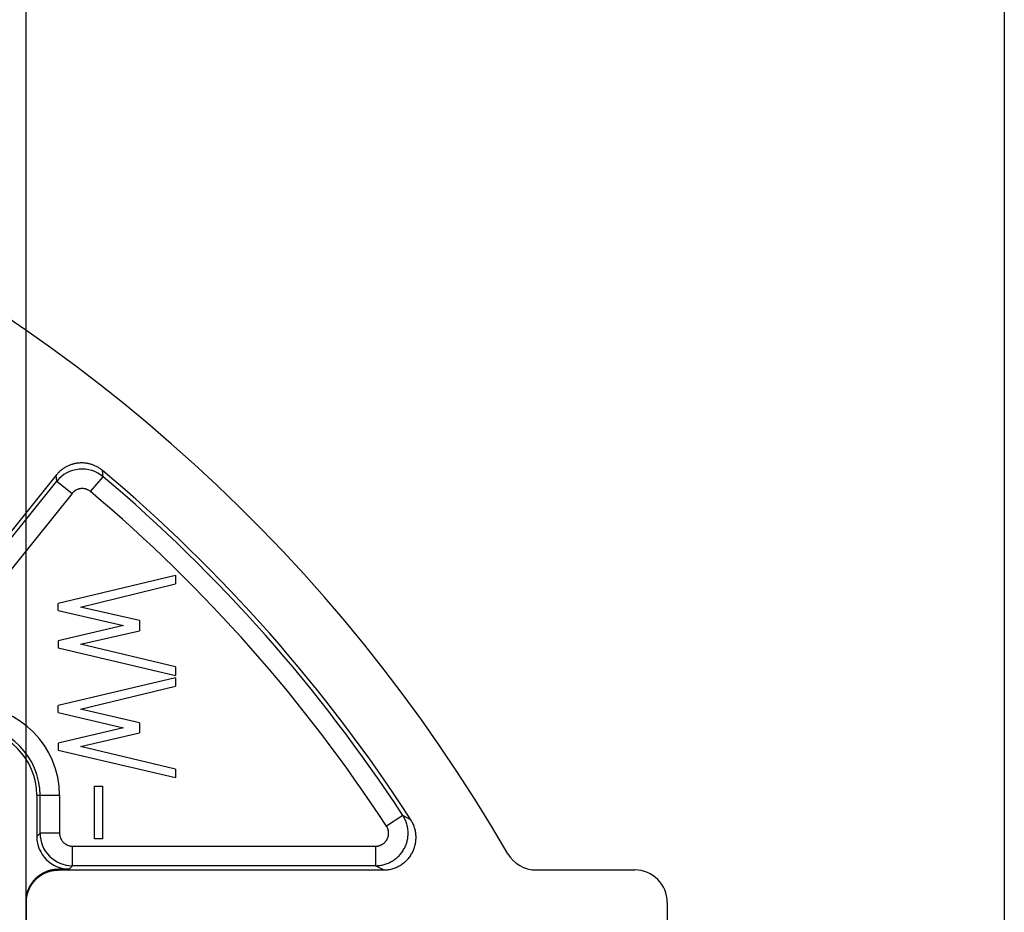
# Model space of a CAD drawing. Header units: millimetres. Extents: x 0 to 210, y 0 to 297.
# Tile 87 of 89: x 142.57 to 150.13, y 159 to 165.86. Entities that reach past the tile are written whole.
import ezdxf
from ezdxf.enums import TextEntityAlignment as Align

# ---------------------------------------------------------------- set-up
doc = ezdxf.new("R2010")
doc.units = ezdxf.units.MM
doc.header["$LTSCALE"] = 19.36
doc.linetypes.add('PHANTOM', pattern=[0.8, 0.45, -0.05, 0.1, -0.05, 0.1, -0.05])
doc.layers.get('0').update_dxf_attribs({"linetype": 'CONTINUOUS'})
doc.layers.add('DEFAULT_3', color=7, linetype='PHANTOM')
doc.layers.add('Z_DIM_2D', color=7, linetype='CONTINUOUS')
doc.styles.add('TEXTSTYLE_3', font='helveticaneueltw1g-ltcn.otf')
doc.styles.add('TEXTSTYLE_4', font='gdt', dxfattribs={"width": 0.7})
doc.dimstyles.new('DIMSTYLE_1', dxfattribs={"dimtxt": 2.1, "dimasz": 3.5, "dimexe": 1.5, "dimexo": 0, "dimgap": 0.525, "dimtad": 1, "dimlfac": 2, "dimdsep": 46, "dimtxsty": 'TEXTSTYLE_3', "dimblk": '_FILLED', "dimblk1": '_FILLED', "dimblk2": '_FILLED', "dimcen": 0.09, "dimclrt": 5, "dimazin": 2, "dimtol": 1, "dimtp": 0.15, "dimtm": 0.15, "dimtfac": 1, "dimtofl": 0, "dimtmove": 0, "dimatfit": 3, "dimldrblk": '_FILLED', "dimfxl": 0, "dimtolj": 1, "dimarcsym": 0})

# ---------------------------------------------------------------- blocks, each defined once
blk = doc.blocks.new('*D9')
at = {"layer": 'Z_DIM_2D', "color": 2, "linetype": 'Continuous', "transparency": 16777216}
for p, q in [((128.3654, 159.3576), (128.3654, 168.8948)), ((142.6154, 159.0826), (142.6154, 168.8948)), ((128.3654, 167.3948), (135.4904, 167.3948)), ((142.6154, 167.3948), (135.4904, 167.3948))]:
    blk.add_line(p, q, dxfattribs=at)
at = {"layer": 'Z_DIM_2D', "color": 5, "linetype": 'Continuous', "transparency": 16777216}
for s, height, style, p in [('28.5', 2.1, 'TEXTSTYLE_3', (132.9051, 167.9198)), ('`', 1.47, 'TEXTSTYLE_4', (136.2309, 168.2348)), ('0.15', 1.47, 'TEXTSTYLE_3', (138.8162, 168.2348))]:
    blk.add_text(s, height=height, dxfattribs=dict(at, style=style)).set_placement(p, align=Align.CENTER)
blk = doc.blocks.new('_FILLED')
at = {"color": 0, "linetype": 'ByBlock'}
blk.add_solid([(0, 0), (-1, 0.125), (-1, -0.125)], dxfattribs=at)
blk = doc.blocks.new('_NONE')

msp = doc.modelspace()

# ---------------------------------------------------------------- linework, layer by layer
at = {"color": 6, "linetype": 'Continuous'}
for p, q in [((142.8475, 162.3584), (141.6455, 160.8622)), ((143.7629, 161.5873), (142.8636, 161.3727)), ((143.0332, 161.345), (143.7629, 161.523)), ((143.7629, 161.5873), (143.7629, 161.523)), ((142.8636, 161.3194), (142.8636, 161.3727)), ((142.8636, 161.3194), (143.3649, 161.2031)), ((143.4881, 161.2412), (143.0332, 161.345)), ((143.4881, 161.2412), (143.4881, 161.163)), ((143.3649, 161.2031), (142.8629, 161.0847)), ((143.0346, 161.0598), (143.4881, 161.163)), ((142.8629, 161.0847), (142.8636, 161.0314)), ((142.8636, 161.0314), (143.7629, 160.8203)), ((143.7629, 160.8846), (143.0346, 161.0598)), ((143.7629, 160.8846), (143.7629, 160.8203)), ((143.7629, 160.8023), (142.8636, 160.5876)), ((143.7629, 160.8023), (143.7629, 160.7379)), ((143.0332, 160.56), (143.7629, 160.7379)), ((142.8636, 160.5343), (142.8636, 160.5876)), ((143.4881, 160.4561), (143.0332, 160.56)), ((142.8636, 160.5343), (143.3649, 160.418)), ((143.3649, 160.418), (142.8629, 160.2996)), ((143.4881, 160.4561), (143.4881, 160.3779)), ((143.0346, 160.2747), (143.4881, 160.3779)), ((142.8629, 160.2996), (142.8636, 160.2463)), ((142.8636, 160.2463), (143.7629, 160.0352)), ((143.7629, 160.0996), (143.0346, 160.2747)), ((143.7629, 160.0996), (143.7629, 160.0352)), ((143.1426, 159.9701), (143.2029, 159.9701)), ((143.1426, 159.5637), (143.1426, 159.9701)), ((143.2029, 159.9701), (143.2029, 159.5637)), ((142.698, 159.9001), (142.698, 159.5826)), ((143.2029, 159.5637), (143.1426, 159.5637)), ((142.948, 159.3326), (142.8654, 159.3326)), ((142.8677, 159.3251), (145.3608, 159.3251)), ((146.5323, 159.3251), (147.2904, 159.3251)), ((142.6154, 159.0826), (142.6154, 158.5623)), ((142.6177, 158.5661), (142.6177, 159.075)), ((147.5404, 159.0751), (147.5404, 156.5238))]:
    msp.add_line(p, q, dxfattribs=at)
at = {"color": 9, "linetype": 'Continuous'}
for p, q in [((142.852, 162.3115), (142.8475, 162.3584)), ((143.2081, 162.346), (143.203, 162.3934)), ((141.6785, 160.8506), (142.852, 162.3115)), ((142.852, 162.3115), (142.969, 162.2176)), ((143.1114, 162.2314), (143.2081, 162.346)), ((142.969, 162.2176), (141.7954, 160.7567)), ((142.698, 159.9001), (142.8734, 159.9001)), ((142.7234, 159.608), (142.7234, 159.9001)), ((142.8734, 159.9001), (142.8734, 159.608)), ((145.5093, 159.7447), (145.3838, 159.6626)), ((145.5707, 159.7106), (145.5093, 159.7447)), ((142.698, 159.5826), (142.7234, 159.608)), ((142.8734, 159.608), (142.7234, 159.608)), ((142.9734, 159.508), (145.3001, 159.508)), ((142.9734, 159.358), (142.9734, 159.508)), ((145.3001, 159.508), (145.3001, 159.358)), ((142.8654, 159.3326), (142.8677, 159.3251)), ((142.9734, 159.358), (142.948, 159.3326)), ((145.3001, 159.358), (142.9734, 159.358)), ((145.3608, 159.3251), (145.3001, 159.358)), ((142.6177, 159.075), (142.6154, 159.0826))]:
    msp.add_line(p, q, dxfattribs=at)
at = {"color": 6, "linetype": 'Continuous'}
for centre, radius, start, end in [((135.4904, 153.2001), 12.5, 30, 169.82042), ((135.4904, 153.2001), 12, 32.85727, 50.00571), ((142.1904, 159.9001), 0.5076, 0, 90), ((146.5323, 159.5751), 0.25, 210.00002, 269.99999), ((147.2904, 159.0751), 0.25, 0, 90)]:
    msp.add_arc(centre, radius, start, end, dxfattribs=at)
at = {"color": 7, "linetype": 'Continuous'}
for centre, radius, start, end in [((143.0424, 162.2018), 0.25, 140.9251, 141.22467), ((143.0363, 162.2067), 0.2422, 140.91583, 141.22581), ((143.0423, 162.2018), 0.25, 50.00571, 50.31181), ((143.0449, 162.2049), 0.246, 50.00513, 50.31323)]:
    msp.add_arc(centre, radius, start, end, dxfattribs=at)
at = {"color": 9, "linetype": 'Continuous'}
for centre, radius, start, end in [((143.0469, 162.1549), 0.25, 49.85259, 141.21321), ((135.4904, 153.2001), 11.9671, 33.15363, 49.84112), ((135.4904, 153.2001), 11.8171, 33.15363, 49.84112), ((142.1904, 159.9001), 0.6829, 0, 90), ((142.1904, 159.9001), 0.5329, 0, 90), ((142.9734, 159.608), 0.25, 180.01116, 269.98884)]:
    msp.add_arc(centre, radius, start, end, dxfattribs=at)
at = {"color": 6, "linetype": 'Continuous'}
msp.add_ellipse((142.9481, 159.5827), major_axis=(0.1768, 0.1768), ratio=0.999695, start_param=-3.926839, end_param=-2.356347, dxfattribs=at)
at = {"color": 7, "linetype": 'Continuous'}
msp.add_open_spline([(143.202, 162.3942), (143.1956, 162.3995), (143.1857, 162.4069), (143.1718, 162.4158), (143.1611, 162.4219), (143.1501, 162.4275), (143.1388, 162.4325), (143.1273, 162.437), (143.1156, 162.4409), (143.1037, 162.4443), (143.0916, 162.447), (143.0815, 162.4488), (143.0733, 162.4499), (143.0652, 162.4508), (143.0549, 162.4516), (143.0425, 162.4519), (143.0302, 162.4516), (143.0179, 162.4507), (143.0056, 162.4492), (142.9954, 162.4474), (142.9874, 162.4457), (142.9794, 162.4438), (142.9695, 162.4411), (142.9577, 162.4372), (142.9462, 162.4327), (142.9349, 162.4277), (142.9239, 162.4221), (142.9149, 162.417), (142.9079, 162.4127), (142.9011, 162.4081), (142.8927, 162.4022), (142.8797, 162.392), (142.8645, 162.3781), (142.8535, 162.3658), (142.8483, 162.3594)], degree=3, knots=[0, 0, 0, 0, 0.062484, 0.093736, 0.124987, 0.156239, 0.18749, 0.218742, 0.249993, 0.281245, 0.312497, 0.343748, 0.359375, 0.375002, 0.406253, 0.437505, 0.468757, 0.500008, 0.53126, 0.562511, 0.578138, 0.593765, 0.625017, 0.656268, 0.68752, 0.718772, 0.750023, 0.781275, 0.796902, 0.812528, 0.84378, 0.875032, 0.937516, 1, 1, 1, 1], dxfattribs=at)
at = {"color": 9, "linetype": 'Continuous'}
for points, knots in [([(143.1114, 162.2314), (143.1088, 162.2335), (143.1035, 162.2375), (143.0965, 162.2419), (143.0906, 162.2449), (143.086, 162.247), (143.0814, 162.2488), (143.0767, 162.2504), (143.0719, 162.2518), (143.0654, 162.2533), (143.0588, 162.2543), (143.0522, 162.2548), (143.0472, 162.255), (143.0422, 162.2549), (143.0356, 162.2544), (143.029, 162.2534), (143.0225, 162.252), (143.0177, 162.2506), (143.013, 162.2491), (143.0068, 162.2466), (143.0008, 162.2438), (142.995, 162.2405), (142.9908, 162.2378), (142.9868, 162.2349), (142.9829, 162.2318), (142.9791, 162.2285), (142.9744, 162.2239), (142.971, 162.2201), (142.969, 162.2176)], [0, 0, 0, 0, 0.062487, 0.124976, 0.156229, 0.187483, 0.218737, 0.24999, 0.281244, 0.312497, 0.374986, 0.406239, 0.437493, 0.468746, 0.5, 0.562488, 0.593742, 0.624995, 0.656249, 0.687502, 0.749991, 0.781244, 0.812498, 0.843751, 0.875005, 0.906259, 0.937512, 1, 1, 1, 1]), ([(145.3001, 159.358), (145.3057, 159.358), (145.3169, 159.3584), (145.3336, 159.3601), (145.3501, 159.3629), (145.3665, 159.3668), (145.3825, 159.3718), (145.3982, 159.3779), (145.4134, 159.385), (145.4281, 159.3931), (145.4422, 159.4022), (145.4557, 159.4122), (145.4685, 159.4231), (145.4805, 159.4348), (145.4917, 159.4473), (145.5021, 159.4605), (145.5115, 159.4744), (145.52, 159.4889), (145.5275, 159.504), (145.534, 159.5195), (145.5394, 159.5354), (145.5437, 159.5516), (145.547, 159.5681), (145.5491, 159.5847), (145.5501, 159.6015), (145.55, 159.6183), (145.5487, 159.635), (145.5463, 159.6517), (145.5429, 159.6681), (145.5383, 159.6843), (145.5326, 159.7001), (145.5259, 159.7155), (145.5182, 159.7304), (145.5124, 159.74), (145.5093, 159.7447)], [0, 0, 0, 0, 0.031247, 0.062494, 0.093741, 0.12499, 0.156238, 0.187487, 0.218737, 0.249987, 0.281238, 0.312489, 0.34374, 0.374991, 0.406243, 0.437495, 0.468748, 0.5, 0.531252, 0.562505, 0.593757, 0.625009, 0.65626, 0.687511, 0.718762, 0.750013, 0.781263, 0.812513, 0.843762, 0.87501, 0.906259, 0.937506, 0.968753, 1, 1, 1, 1]), ([(145.3001, 159.508), (145.3045, 159.508), (145.3113, 159.5084), (145.3201, 159.5099), (145.3266, 159.5115), (145.3331, 159.5135), (145.3393, 159.5159), (145.3454, 159.5188), (145.3513, 159.522), (145.357, 159.5256), (145.3642, 159.531), (145.3708, 159.537), (145.3768, 159.5437), (145.3809, 159.549), (145.3847, 159.5545), (145.3881, 159.5603), (145.3911, 159.5663), (145.3937, 159.5725), (145.3958, 159.5789), (145.3976, 159.5854), (145.3989, 159.592), (145.3997, 159.5987), (145.4001, 159.6054), (145.4001, 159.6121), (145.3996, 159.6188), (145.3986, 159.6254), (145.3972, 159.632), (145.3954, 159.6385), (145.3931, 159.6448), (145.3904, 159.651), (145.3873, 159.6569), (145.385, 159.6608), (145.3838, 159.6626)], [0, 0, 0, 0, 0.062469, 0.093721, 0.124974, 0.156226, 0.187478, 0.21873, 0.249982, 0.281235, 0.312487, 0.374956, 0.406208, 0.43746, 0.468712, 0.499964, 0.531217, 0.562469, 0.593721, 0.624973, 0.656225, 0.687478, 0.71873, 0.749982, 0.781234, 0.812487, 0.843739, 0.874991, 0.906243, 0.937496, 0.968748, 1, 1, 1, 1]), ([(142.8734, 159.608), (142.8734, 159.6047), (142.8736, 159.5998), (142.8744, 159.5933), (142.8755, 159.5868), (142.8775, 159.5789), (142.8803, 159.5712), (142.8829, 159.5652), (142.8859, 159.5593), (142.8901, 159.5523), (142.8959, 159.5444), (142.9025, 159.5371), (142.9098, 159.5305), (142.9177, 159.5247), (142.9247, 159.5205), (142.9306, 159.5175), (142.9366, 159.5149), (142.9443, 159.5121), (142.9538, 159.5097), (142.9635, 159.5083), (142.9701, 159.508), (142.9734, 159.508)], [0, 0, 0, 0, 0.062496, 0.093754, 0.125012, 0.187508, 0.250005, 0.281262, 0.31252, 0.375016, 0.437513, 0.500009, 0.562506, 0.625002, 0.687499, 0.718756, 0.750014, 0.812511, 0.875007, 0.937504, 1, 1, 1, 1])]:
    msp.add_open_spline(points, degree=3, knots=knots, dxfattribs=at)
at = {"color": 6, "linetype": 'Continuous'}
for points, knots in [([(145.3608, 159.3251), (145.3663, 159.3251), (145.3775, 159.3254), (145.3942, 159.3271), (145.4107, 159.3299), (145.427, 159.3338), (145.443, 159.3388), (145.4587, 159.3448), (145.4739, 159.3519), (145.4885, 159.3599), (145.5027, 159.369), (145.5161, 159.3789), (145.5289, 159.3898), (145.541, 159.4014), (145.5522, 159.4139), (145.5625, 159.4271), (145.572, 159.4409), (145.5805, 159.4554), (145.588, 159.4703), (145.5945, 159.4858), (145.6, 159.5016), (145.6043, 159.5178), (145.6076, 159.5343), (145.6098, 159.5509), (145.6108, 159.5676), (145.6108, 159.5844), (145.6096, 159.6011), (145.6073, 159.6177), (145.6038, 159.6341), (145.5993, 159.6502), (145.5938, 159.666), (145.5871, 159.6814), (145.5795, 159.6964), (145.5738, 159.7059), (145.5707, 159.7106)], [0, 0, 0, 0, 0.03125, 0.0625, 0.09375, 0.125, 0.15625, 0.1875, 0.21875, 0.25, 0.28125, 0.3125, 0.34375, 0.375, 0.40625, 0.4375, 0.46875, 0.5, 0.53125, 0.5625, 0.59375, 0.625, 0.65625, 0.6875, 0.71875, 0.75, 0.78125, 0.8125, 0.84375, 0.875, 0.90625, 0.9375, 0.96875, 1, 1, 1, 1]), ([(142.6154, 159.0826), (142.6154, 159.0867), (142.6156, 159.0949), (142.6165, 159.1071), (142.618, 159.1193), (142.6208, 159.1354), (142.6258, 159.1553), (142.6327, 159.1746), (142.6393, 159.1896), (142.6467, 159.2042), (142.6572, 159.2217), (142.6719, 159.2415), (142.6884, 159.2597), (142.7066, 159.2762), (142.7263, 159.2908), (142.7439, 159.3014), (142.7585, 159.3087), (142.7735, 159.3154), (142.7927, 159.3223), (142.8126, 159.3272), (142.8287, 159.33), (142.8409, 159.3315), (142.8531, 159.3324), (142.8613, 159.3326), (142.8654, 159.3326)], [0, 0, 0, 0, 0.031256, 0.062512, 0.093768, 0.125024, 0.187516, 0.250009, 0.281265, 0.312521, 0.375014, 0.437507, 0.5, 0.562493, 0.624986, 0.687479, 0.718735, 0.749991, 0.812484, 0.874976, 0.906232, 0.937488, 0.968744, 1, 1, 1, 1]), ([(142.6177, 159.075), (142.6177, 159.0791), (142.6179, 159.0873), (142.6188, 159.0995), (142.6203, 159.1117), (142.6231, 159.1279), (142.6281, 159.1477), (142.635, 159.167), (142.6416, 159.182), (142.649, 159.1966), (142.6595, 159.2142), (142.6741, 159.2339), (142.6906, 159.2521), (142.7089, 159.2686), (142.7286, 159.2832), (142.7462, 159.2938), (142.7608, 159.3011), (142.7757, 159.3078), (142.795, 159.3147), (142.8149, 159.3196), (142.831, 159.3224), (142.8432, 159.3239), (142.8554, 159.3248), (142.8636, 159.3251), (142.8677, 159.3251)], [0, 0, 0, 0, 0.031256, 0.062512, 0.093768, 0.125024, 0.187516, 0.250009, 0.281265, 0.312521, 0.375014, 0.437507, 0.5, 0.562493, 0.624986, 0.687479, 0.718735, 0.749991, 0.812484, 0.874976, 0.906232, 0.937488, 0.968744, 1, 1, 1, 1])]:
    msp.add_open_spline(points, degree=3, knots=knots, dxfattribs=at)
at = {"layer": 'DEFAULT_3', "color": 91, "linetype": 'PHANTOM', "true_color": 0x80ff80}
msp.add_line((150.1286, 182.68), (150.1286, 132.68), dxfattribs=at)

# ---------------------------------------------------------------- dimensions: what is measured, and where the dimension line sits
at = {"layer": 'Z_DIM_2D', "color": 2, "linetype": 'Continuous'}
dim = msp.add_linear_dim(base=(142.6154, 167.3948), p1=(128.3654, 159.3576), p2=(142.6154, 159.0826), dimstyle='DIMSTYLE_1', override={"dimblk1": 'NONE', "dimblk2": 'NONE', "dimsah": 1}, dxfattribs=at)
dim.commit()
dim.dimension.update_dxf_attribs({"geometry": '*D9', "text_midpoint": (135.4904, 167.3948), "dimtype": 160})

doc.saveas('drawing.dxf')
